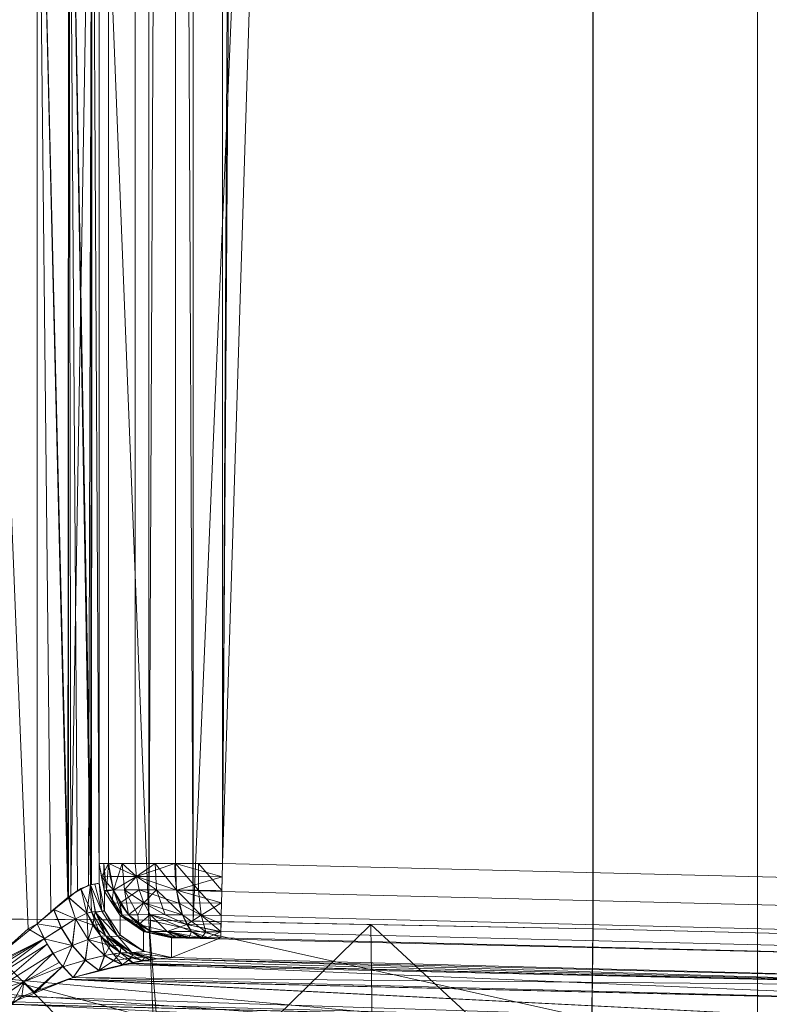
# Model space of a CAD drawing. Header units: millimetres. Extents: x -125 to 135, y -1868 to 49.
# Tile 17 of 53: x -123.12 to -120.09, y 8.28 to 12.26. Entities that reach past the tile are written whole.
import ezdxf

# ---------------------------------------------------------------- set-up
doc = ezdxf.new("R2010")
doc.units = ezdxf.units.MM
doc.layers.add('1', color=7, linetype='CONTINUOUS', true_color=0xffffff)

msp = doc.modelspace()

# ---------------------------------------------------------------- linework, layer by layer
at = {"layer": '1', "color": 252, "linetype": 'Continuous', "lineweight": 13}
for points in [[(-120.8, 47.1131, 456), (-120.8007, 8.5869, 456), (-118.5, 8.5301, 456), (-118.5, 47.1699, 456)], [(-118.5, 47.1699, 32), (-118.5, 8.53, 32), (-120.8, 8.5869, 32), (-120.8, 47.1131, 32)], [(-120.8, 47.1131, 456), (-122.4192, 47.0821, 455.6722), (-122.4192, 8.6179, 455.6722), (-120.8, 8.5869, 456)], [(-120.8, 47.1131, 32), (-120.8015, 8.5869, 32), (-122.4192, 8.6179, 32.3278)], [(-122.4192, 8.6179, 32.3278), (-122.4192, 47.0821, 32.3278), (-120.8, 47.1131, 32)], [(-122.598, 47.0787, 455.636), (-124.1223, 8.633, 454.6223), (-122.598, 8.6213, 455.636)], [(-122.598, 47.0787, 455.636), (-124.1223, 47.067, 454.6223), (-124.1223, 8.633, 454.6223)], [(-122.598, 8.6213, 32.364), (-124.1223, 47.067, 33.3777), (-122.598, 47.0787, 32.364)], [(-122.598, 8.6213, 32.364), (-124.1223, 8.633, 33.3777), (-124.1223, 47.067, 33.3777)], [(-122.598, 8.6213, 455.636), (-122.4192, 47.0821, 455.6722), (-122.598, 47.0787, 455.636)], [(-122.598, 8.6213, 455.636), (-122.4192, 8.6179, 455.6722), (-122.4192, 47.0821, 455.6722)], [(-122.598, 47.0787, 32.364), (-122.4192, 47.0821, 32.3278), (-122.4192, 8.6179, 32.3278)], [(-122.598, 47.0787, 32.364), (-122.4192, 8.6179, 32.3278), (-122.598, 8.6213, 32.364)], [(-122.8, 46.8499, 452.8), (-122.8, 8.8501, 452.8), (-122.8, 37.7461, 452.6446), (-122.8, 42.5539, 452.6446)], [(-122.7619, 46.8499, 452.9913), (-122.7619, 8.8501, 452.9913), (-122.8, 8.8501, 452.8), (-122.8, 46.8499, 452.8)], [(-122.8, 8.8501, 35.2), (-122.8, 46.8499, 35.2), (-122.8, 31.7549, 35.3555), (-122.8, 13.847, 35.3555)], [(-122.8, 46.8499, 35.2), (-122.8, 8.8501, 35.2), (-122.7619, 8.8501, 35.0087), (-122.7619, 46.8499, 35.0087)], [(-122.6536, 46.8499, 453.1536), (-122.6536, 8.8501, 453.1536), (-122.7619, 8.8501, 452.9913), (-122.7619, 46.8499, 452.9913)], [(-122.7619, 46.8499, 35.0087), (-122.7619, 8.8501, 35.0087), (-122.6536, 8.8501, 34.8464), (-122.6536, 46.8499, 34.8464)], [(-122.4913, 46.8499, 453.2619), (-122.4913, 8.8501, 453.2619), (-122.6536, 8.8501, 453.1536), (-122.6536, 46.8499, 453.1536)], [(-122.6536, 46.8499, 34.8464), (-122.6536, 8.8501, 34.8464), (-122.4913, 8.8501, 34.7381), (-122.4913, 46.8499, 34.7381)], [(-122.3, 46.8499, 453.3), (-122.3, 8.8501, 453.3), (-122.4913, 8.8501, 453.2619), (-122.4913, 46.8499, 453.2619)], [(-122.4913, 46.8499, 34.7381), (-122.4913, 8.8501, 34.7381), (-122.3, 8.8501, 34.7), (-122.3, 46.8499, 34.7)], [(-122.3, 8.8501, 453.3), (-122.3, 46.8499, 453.3), (-122.1446, 31.7549, 453.3), (-122.1446, 13.847, 453.3)], [(-122.3, 46.8499, 34.7), (-122.3, 8.8501, 34.7), (-122.1446, 37.7461, 34.7), (-122.1446, 42.5539, 34.7)], [(-122.8, 31.7549, 452.6446), (-122.8, 37.7461, 452.6446), (-122.8, 8.8501, 452.8)], [(-122.1446, 31.7549, 34.7), (-122.1446, 37.7461, 34.7), (-122.3, 8.8501, 34.7)], [(-122.8, 8.8501, 452.8), (-122.8, 13.847, 452.6446), (-122.8, 31.7549, 452.6446)], [(-122.3, 8.8501, 34.7), (-122.1446, 13.847, 34.7), (-122.1446, 31.7549, 34.7)], [(-123.3017, 13.8858, 449), (-123.05, 13.8871, 449.1453), (-123.05, 8.6071, 449.1453), (-123.2906, 8.411, 449.0064)], [(-123.0871, 8.5865, 38.8761), (-123.05, 8.6071, 38.8547), (-123.05, 13.8871, 38.8547), (-123.3017, 13.8858, 39)], [(-123.3017, 13.8858, 39), (-123.3017, 8.3953, 39), (-123.0871, 8.5865, 38.8761)], [(-123.05, 13.8871, 449.1453), (-122.9226, 13.8874, 449.2503), (-122.927, 8.709, 449.2543)], [(-122.9241, 8.7135, 38.748), (-122.9226, 13.8874, 38.7497), (-123.05, 13.8871, 38.8547)], [(-122.927, 8.709, 449.2543), (-122.9955, 8.6536, 449.1818), (-123.05, 13.8871, 449.1453)], [(-122.9955, 8.6536, 449.1818), (-123.05, 8.6071, 449.1453), (-123.05, 13.8871, 449.1453)], [(-123.05, 13.8871, 38.8547), (-123.05, 8.6071, 38.8547), (-122.9241, 8.7135, 38.748)], [(-122.8866, 8.7417, 449.2971), (-122.927, 8.709, 449.2543), (-122.9226, 13.8874, 449.2503)], [(-122.9226, 13.8874, 38.7497), (-122.9241, 8.7135, 38.748), (-122.9139, 8.7221, 38.7394)], [(-122.9226, 13.8874, 449.2503), (-122.8272, 13.8865, 449.4155), (-122.8308, 8.7653, 449.4162)], [(-122.8308, 8.7653, 449.4162), (-122.8348, 8.7646, 449.3951), (-122.9226, 13.8874, 449.2503)], [(-122.8348, 8.7646, 449.3951), (-122.8866, 8.7417, 449.2971), (-122.9226, 13.8874, 449.2503)], [(-122.9139, 8.7221, 38.7394), (-122.8272, 13.8865, 38.5845), (-122.9226, 13.8874, 38.7497)], [(-122.8272, 13.8865, 38.5845), (-122.9139, 8.7221, 38.7394), (-122.8433, 8.7633, 38.6253)], [(-122.8272, 13.8865, 38.5845), (-122.8433, 8.7633, 38.6253), (-122.8348, 8.7646, 38.6049)], [(-122.8348, 8.7646, 38.6049), (-122.8308, 8.7653, 38.5838), (-122.8272, 13.8865, 38.5845)], [(-122.8, 8.7705, 449.5783), (-122.8308, 8.7653, 449.4162), (-122.8272, 13.8865, 449.4155)], [(-122.8272, 13.8865, 38.5845), (-122.8308, 8.7653, 38.5838), (-122.8, 8.7705, 38.4217)], [(-122.8272, 13.8865, 449.4155), (-122.8, 13.8848, 449.5783), (-122.8, 8.7705, 449.5783)], [(-122.8, 8.7705, 38.4217), (-122.8, 13.8848, 38.4217), (-122.8272, 13.8865, 38.5845)], [(-122.8, 8.7705, 449.5783), (-122.8, 13.8848, 449.5783), (-122.8, 13.8762, 450.2794)], [(-122.8, 13.8762, 37.7205), (-122.8, 13.8848, 38.4217), (-122.8, 8.7705, 38.4217)], [(-122.8, 13.8762, 450.2794), (-122.8, 13.847, 452.6446), (-122.8, 8.8501, 452.8), (-122.8, 8.7705, 449.5783)], [(-122.8, 8.7705, 38.4217), (-122.8, 8.8501, 35.2), (-122.8, 13.847, 35.3555), (-122.8, 13.8762, 37.7205)], [(-119.0783, 8.7705, 453.3), (-122.3, 8.8501, 453.3), (-122.1446, 13.847, 453.3), (-119.7795, 13.8762, 453.3)], [(-119.7795, 13.8762, 34.7), (-122.1446, 13.847, 34.7), (-122.3, 8.8501, 34.7), (-119.0783, 8.7705, 34.7)], [(-123.3017, 8.3953, 39), (-123.3017, 13.3767, 39), (-120.1349, 13.3767, 39), (-120.1349, 8.1049, 39)], [(-120.1349, 8.1049, 449), (-120.1349, 13.3767, 449), (-123.3017, 13.3767, 449), (-123.3017, 8.3953, 449)], [(-120.1349, 8.1049, 39), (-120.1349, 13.3767, 39), (-119.1886, 13.3767, 39), (-119.1886, 8.0815, 39)], [(-119.1886, 8.0815, 449), (-119.1886, 13.3767, 449), (-120.1349, 13.3767, 449), (-120.1349, 8.1049, 449)], [(-122.8, 8.7705, 449.5783), (-122.8, 8.8501, 452.8), (-122.7779, 8.737, 452.8028), (-122.7779, 8.6574, 449.5811)], [(-122.7897, 8.7973, 452.8013), (-122.8, 8.8501, 452.8), (-122.7619, 8.8501, 452.9913)], [(-122.7805, 8.8501, 35.1021), (-122.8, 8.8501, 35.2), (-122.7787, 8.7413, 35.1973)], [(-122.8, 8.8501, 35.2), (-122.8, 8.7705, 38.4217), (-122.7779, 8.6574, 38.4189), (-122.7779, 8.737, 35.1972)], [(-122.7619, 8.8501, 452.9913), (-122.7554, 8.7979, 452.9917), (-122.7897, 8.7973, 452.8013)], [(-122.7619, 8.8501, 35.0087), (-122.7805, 8.8501, 35.1021), (-122.7693, 8.7423, 35.1024)], [(-122.7787, 8.7413, 35.1973), (-122.7693, 8.7423, 35.1024), (-122.7805, 8.8501, 35.1021)], [(-122.7693, 8.7423, 35.1024), (-122.7409, 8.7431, 35.0136), (-122.7619, 8.8501, 35.0087)], [(-122.7619, 8.8501, 452.9913), (-122.7606, 8.8501, 452.9933), (-122.7554, 8.7979, 452.9917)], [(-122.707, 8.8501, 34.9265), (-122.7619, 8.8501, 35.0087), (-122.7409, 8.7431, 35.0136)], [(-122.7606, 8.8501, 452.9933), (-122.6536, 8.8501, 453.1536), (-122.6487, 8.7985, 453.1487)], [(-122.6487, 8.7985, 453.1487), (-122.7554, 8.7979, 452.9917), (-122.7606, 8.8501, 452.9933)], [(-122.7409, 8.7431, 35.0136), (-122.6964, 8.7436, 34.9329), (-122.707, 8.8501, 34.9265)], [(-122.6487, 8.7985, 34.8513), (-122.707, 8.8501, 34.9265), (-122.6964, 8.7436, 34.9329)], [(-122.6487, 8.7985, 34.8513), (-122.6536, 8.8501, 34.8464), (-122.707, 8.8501, 34.9265)], [(-122.6487, 8.7985, 453.1487), (-122.6536, 8.8501, 453.1536), (-122.5735, 8.8501, 453.207)], [(-122.4933, 8.8501, 34.7394), (-122.6536, 8.8501, 34.8464), (-122.6487, 8.7985, 34.8513)], [(-122.6487, 8.7985, 453.1487), (-122.5735, 8.8501, 453.207), (-122.5671, 8.7436, 453.1964)], [(-122.6487, 8.7985, 34.8513), (-122.4917, 8.7979, 34.7446), (-122.4933, 8.8501, 34.7394)], [(-122.5735, 8.8501, 453.207), (-122.4913, 8.8501, 453.2619), (-122.4864, 8.7431, 453.2409)], [(-122.4864, 8.7431, 453.2409), (-122.5671, 8.7436, 453.1964), (-122.5735, 8.8501, 453.207)], [(-122.4913, 8.8501, 34.7381), (-122.4933, 8.8501, 34.7394), (-122.4917, 8.7979, 34.7446)], [(-122.4913, 8.8501, 34.7381), (-122.4917, 8.7979, 34.7446), (-122.3013, 8.7973, 34.7103)], [(-122.4913, 8.8501, 453.2619), (-122.3979, 8.8501, 453.2805), (-122.3976, 8.7423, 453.2693)], [(-122.3976, 8.7423, 453.2693), (-122.4864, 8.7431, 453.2409), (-122.4913, 8.8501, 453.2619)], [(-122.3013, 8.7973, 34.7103), (-122.3, 8.8501, 34.7), (-122.4913, 8.8501, 34.7381)], [(-122.3979, 8.8501, 453.2805), (-122.3, 8.8501, 453.3), (-122.3027, 8.7413, 453.2787)], [(-122.3027, 8.7413, 453.2787), (-122.3976, 8.7423, 453.2693), (-122.3979, 8.8501, 453.2805)], [(-122.3, 8.8501, 453.3), (-119.0783, 8.7705, 453.3), (-119.0811, 8.6574, 453.2779), (-122.3028, 8.737, 453.2779)], [(-119.0783, 8.7705, 34.7), (-122.3, 8.8501, 34.7), (-122.3028, 8.737, 34.7221), (-119.0811, 8.6574, 34.7221)], [(-122.8741, 8.7497, 449.3163), (-122.8348, 8.7646, 449.3951), (-122.831, 8.6556, 449.3555)], [(-122.8348, 8.7646, 38.6049), (-122.8739, 8.7499, 38.6833), (-122.8494, 8.65, 38.6772)], [(-122.8494, 8.65, 38.6772), (-122.8153, 8.6562, 38.6109), (-122.8348, 8.7646, 38.6049)], [(-122.8348, 8.7646, 449.3951), (-122.8174, 8.7676, 449.4867), (-122.7881, 8.6579, 449.4834)], [(-122.7881, 8.6579, 38.5166), (-122.8174, 8.7676, 38.5133), (-122.8348, 8.7646, 38.6049)], [(-122.8348, 8.7646, 449.3951), (-122.8153, 8.6562, 449.3891), (-122.831, 8.6556, 449.3555)], [(-122.7881, 8.6579, 449.4834), (-122.8145, 8.6557, 449.3887), (-122.8348, 8.7646, 449.3951)], [(-122.8348, 8.7646, 38.6049), (-122.8145, 8.6557, 38.6112), (-122.7881, 8.6579, 38.5166)], [(-122.7881, 8.6579, 449.4834), (-122.8174, 8.7676, 449.4867), (-122.8, 8.7705, 449.5783)], [(-122.8, 8.7705, 38.4217), (-122.8174, 8.7676, 38.5133), (-122.7881, 8.6579, 38.5166)], [(-122.8, 8.7705, 449.5783), (-122.7786, 8.6611, 449.581), (-122.7881, 8.6579, 449.4834)], [(-122.7881, 8.6579, 38.5166), (-122.7786, 8.6611, 38.419), (-122.8, 8.7705, 38.4217)], [(-122.7897, 8.7973, 452.8013), (-122.7554, 8.7979, 452.9917), (-122.7409, 8.7431, 452.9864)], [(-122.7409, 8.7431, 452.9864), (-122.7779, 8.737, 452.8028), (-122.7897, 8.7973, 452.8013)], [(-122.7409, 8.7431, 452.9864), (-122.7554, 8.7979, 452.9917), (-122.6487, 8.7985, 453.1487)], [(-122.6487, 8.7985, 453.1487), (-122.6378, 8.7438, 453.1378), (-122.7409, 8.7431, 452.9864)], [(-122.6964, 8.7436, 34.9329), (-122.6378, 8.7438, 34.8622), (-122.6487, 8.7985, 34.8513)], [(-122.5671, 8.7436, 453.1964), (-122.6378, 8.7438, 453.1378), (-122.6487, 8.7985, 453.1487)], [(-122.6487, 8.7985, 34.8513), (-122.6378, 8.7438, 34.8622), (-122.4864, 8.7431, 34.7591)], [(-122.4864, 8.7431, 34.7591), (-122.4917, 8.7979, 34.7446), (-122.6487, 8.7985, 34.8513)], [(-122.3013, 8.7973, 34.7103), (-122.4917, 8.7979, 34.7446), (-122.4864, 8.7431, 34.7591)], [(-122.4864, 8.7431, 34.7591), (-122.3028, 8.737, 34.7221), (-122.3013, 8.7973, 34.7103)], [(-122.9246, 8.7138, 449.248), (-122.8741, 8.7497, 449.3163), (-122.8497, 8.6499, 449.3224)], [(-122.8494, 8.65, 38.6772), (-122.8739, 8.7499, 38.6833), (-122.9242, 8.7141, 38.7514)], [(-122.831, 8.6556, 449.3555), (-122.8497, 8.6499, 449.3224), (-122.8741, 8.7497, 449.3163)], [(-122.7693, 8.7423, 35.1024), (-122.7787, 8.7413, 35.1973), (-122.7779, 8.737, 35.1972)], [(-122.7479, 8.6912, 452.8039), (-122.7779, 8.737, 452.8028), (-122.7409, 8.7431, 452.9864)], [(-122.7693, 8.7423, 35.1024), (-122.7779, 8.737, 35.1972), (-122.7147, 8.6406, 35.1948)], [(-122.7779, 8.6574, 449.5811), (-122.7779, 8.737, 452.8028), (-122.7147, 8.6406, 452.8052), (-122.7147, 8.5611, 449.5835)], [(-122.7779, 8.737, 35.1972), (-122.7779, 8.6574, 38.4189), (-122.7147, 8.5611, 38.4165), (-122.7147, 8.6406, 35.1948)], [(-122.7409, 8.7431, 35.0136), (-122.7693, 8.7423, 35.1024), (-122.7058, 8.6419, 35.1134)], [(-122.7147, 8.6406, 35.1948), (-122.7058, 8.6419, 35.1134), (-122.7693, 8.7423, 35.1024)], [(-122.7409, 8.7431, 452.9864), (-122.716, 8.6903, 452.9767), (-122.7479, 8.6912, 452.8039)], [(-122.716, 8.6903, 452.9767), (-122.7409, 8.7431, 452.9864), (-122.6378, 8.7438, 453.1378)], [(-122.6964, 8.7436, 34.9329), (-122.7409, 8.7431, 35.0136), (-122.6813, 8.6429, 35.0372)], [(-122.7058, 8.6419, 35.1134), (-122.6813, 8.6429, 35.0372), (-122.7409, 8.7431, 35.0136)], [(-122.6378, 8.7438, 453.1378), (-122.619, 8.691, 453.119), (-122.716, 8.6903, 452.9767)], [(-122.619, 8.691, 34.881), (-122.6378, 8.7438, 34.8622), (-122.6964, 8.7436, 34.9329)], [(-122.619, 8.691, 34.881), (-122.6964, 8.7436, 34.9329), (-122.6431, 8.6435, 34.9679)], [(-122.6813, 8.6429, 35.0372), (-122.6431, 8.6435, 34.9679), (-122.6964, 8.7436, 34.9329)], [(-122.619, 8.691, 453.119), (-122.6378, 8.7438, 453.1378), (-122.5671, 8.7436, 453.1964)], [(-122.6378, 8.7438, 34.8622), (-122.619, 8.691, 34.881), (-122.4767, 8.6903, 34.784)], [(-122.4767, 8.6903, 34.784), (-122.4864, 8.7431, 34.7591), (-122.6378, 8.7438, 34.8622)], [(-122.619, 8.691, 453.119), (-122.5671, 8.7436, 453.1964), (-122.5321, 8.6435, 453.1431)], [(-122.5671, 8.7436, 453.1964), (-122.4864, 8.7431, 453.2409), (-122.4628, 8.6429, 453.1813)], [(-122.4628, 8.6429, 453.1813), (-122.5321, 8.6435, 453.1431), (-122.5671, 8.7436, 453.1964)], [(-122.4864, 8.7431, 453.2409), (-122.3976, 8.7423, 453.2693), (-122.3866, 8.6419, 453.2058)], [(-122.3866, 8.6419, 453.2058), (-122.4628, 8.6429, 453.1813), (-122.4864, 8.7431, 453.2409)], [(-122.4864, 8.7431, 34.7591), (-122.4767, 8.6903, 34.784), (-122.3039, 8.6912, 34.7521)], [(-122.3039, 8.6912, 34.7521), (-122.3028, 8.737, 34.7221), (-122.4864, 8.7431, 34.7591)], [(-122.3976, 8.7423, 453.2693), (-122.3028, 8.737, 453.2779), (-122.3052, 8.6406, 453.2147)], [(-122.3976, 8.7423, 453.2693), (-122.3027, 8.7413, 453.2787), (-122.3028, 8.737, 453.2779)], [(-122.3052, 8.6406, 453.2147), (-122.3866, 8.6419, 453.2058), (-122.3976, 8.7423, 453.2693)], [(-122.3028, 8.737, 453.2779), (-119.0811, 8.6574, 453.2779), (-119.0835, 8.5611, 453.2147), (-122.3052, 8.6406, 453.2147)], [(-119.0811, 8.6574, 34.7221), (-122.3028, 8.737, 34.7221), (-122.3052, 8.6406, 34.7853), (-119.0835, 8.5611, 34.7853)], [(-122.984, 8.6639, 449.1909), (-122.9246, 8.7138, 449.248), (-122.8956, 8.6262, 449.2594)], [(-122.8951, 8.6264, 38.7402), (-122.9242, 8.7141, 38.7514), (-122.9836, 8.6642, 38.8088)], [(-122.8497, 8.6499, 449.3224), (-122.8956, 8.6262, 449.2594), (-122.9246, 8.7138, 449.248)], [(-122.9242, 8.7141, 38.7514), (-122.8951, 8.6264, 38.7402), (-122.8494, 8.65, 38.6772)], [(-122.7479, 8.6912, 452.8039), (-122.716, 8.6903, 452.9767), (-122.7058, 8.6419, 452.8866)], [(-122.7058, 8.6419, 452.8866), (-122.7147, 8.6406, 452.8052), (-122.7479, 8.6912, 452.8039)], [(-122.6813, 8.6429, 452.9628), (-122.716, 8.6903, 452.9767), (-122.619, 8.691, 453.119)], [(-122.716, 8.6903, 452.9767), (-122.6813, 8.6429, 452.9628), (-122.7058, 8.6419, 452.8866)], [(-122.619, 8.691, 453.119), (-122.5927, 8.6437, 453.0927), (-122.6813, 8.6429, 452.9628)], [(-122.6431, 8.6435, 34.9679), (-122.5927, 8.6437, 34.9073), (-122.619, 8.691, 34.881)], [(-122.5321, 8.6435, 453.1431), (-122.5927, 8.6437, 453.0927), (-122.619, 8.691, 453.119)], [(-122.619, 8.691, 34.881), (-122.5927, 8.6437, 34.9073), (-122.4628, 8.6429, 34.8187)], [(-122.4628, 8.6429, 34.8187), (-122.4767, 8.6903, 34.784), (-122.619, 8.691, 34.881)], [(-122.3039, 8.6912, 34.7521), (-122.4767, 8.6903, 34.784), (-122.3866, 8.6419, 34.7942)], [(-122.4767, 8.6903, 34.784), (-122.4628, 8.6429, 34.8187), (-122.3866, 8.6419, 34.7942)], [(-122.3866, 8.6419, 34.7942), (-122.3052, 8.6406, 34.7853), (-122.3039, 8.6912, 34.7521)], [(-122.9524, 8.5903, 38.7974), (-122.9836, 8.6642, 38.8088), (-123.05, 8.6071, 38.8547)], [(-123.05, 8.6071, 449.1453), (-122.984, 8.6639, 449.1909), (-122.9528, 8.59, 449.2023)], [(-122.8956, 8.6262, 449.2594), (-122.9528, 8.59, 449.2023), (-122.984, 8.6639, 449.1909)], [(-122.9836, 8.6642, 38.8088), (-122.9524, 8.5903, 38.7974), (-122.8951, 8.6264, 38.7402)], [(-122.8444, 8.5435, 449.25), (-122.8956, 8.6262, 449.2594), (-122.8497, 8.6499, 449.3224)], [(-122.825, 8.6012, 38.6816), (-122.8494, 8.65, 38.6772), (-122.8951, 8.6264, 38.7402)], [(-122.7932, 8.5567, 449.3083), (-122.8497, 8.6499, 449.3224), (-122.831, 8.6556, 449.3555)], [(-122.8497, 8.6499, 449.3224), (-122.7932, 8.5567, 449.3083), (-122.8444, 8.5435, 449.25)], [(-122.8153, 8.6562, 38.6109), (-122.8494, 8.65, 38.6772), (-122.825, 8.6012, 38.6816)], [(-122.7725, 8.5583, 449.3378), (-122.831, 8.6556, 449.3555), (-122.8153, 8.6562, 449.3891)], [(-122.831, 8.6556, 449.3555), (-122.7725, 8.5583, 449.3378), (-122.7932, 8.5567, 449.3083)], [(-122.825, 8.6012, 38.6816), (-122.7902, 8.6034, 38.62), (-122.8153, 8.6562, 38.6109)], [(-122.8153, 8.6562, 449.3891), (-122.7551, 8.556, 449.3669), (-122.7725, 8.5583, 449.3378)], [(-122.8138, 8.6521, 449.3885), (-122.8145, 8.6557, 449.3887), (-122.7881, 8.6579, 449.4834)], [(-122.7881, 8.6579, 38.5166), (-122.8145, 8.6557, 38.6112), (-122.8138, 8.6521, 38.6115)], [(-122.8138, 8.6521, 449.3885), (-122.7881, 8.6579, 449.4834), (-122.7237, 8.5571, 449.4731)], [(-122.7237, 8.5571, 38.5269), (-122.7881, 8.6579, 38.5166), (-122.8138, 8.6521, 38.6115)], [(-122.7237, 8.5571, 449.4731), (-122.7551, 8.556, 449.3669), (-122.8138, 8.6521, 449.3885)], [(-122.8138, 8.6521, 38.6115), (-122.7551, 8.556, 38.6331), (-122.7237, 8.5571, 38.5269)], [(-122.7881, 8.6579, 449.4834), (-122.7786, 8.6611, 449.581), (-122.7779, 8.6574, 449.5811)], [(-122.7779, 8.6574, 38.4189), (-122.7786, 8.6611, 38.419), (-122.7881, 8.6579, 38.5166)], [(-122.7237, 8.5571, 449.4731), (-122.7881, 8.6579, 449.4834), (-122.7779, 8.6574, 449.5811)], [(-122.7779, 8.6574, 38.4189), (-122.7881, 8.6579, 38.5166), (-122.7237, 8.5571, 38.5269)], [(-122.7779, 8.6574, 449.5811), (-122.7147, 8.5611, 449.5835), (-122.7237, 8.5571, 449.4731)], [(-122.7237, 8.5571, 38.5269), (-122.7147, 8.5611, 38.4165), (-122.7779, 8.6574, 38.4189)], [(-122.6199, 8.5751, 452.8068), (-122.7147, 8.6406, 452.8052), (-122.7058, 8.6419, 452.8866)], [(-122.7058, 8.6419, 35.1134), (-122.7147, 8.6406, 35.1948), (-122.665, 8.6063, 35.194)], [(-122.7147, 8.5611, 449.5835), (-122.7147, 8.6406, 452.8052), (-122.6199, 8.5751, 452.8068), (-122.6199, 8.4956, 449.5851)], [(-122.7147, 8.6406, 35.1948), (-122.7147, 8.5611, 38.4165), (-122.6199, 8.4956, 38.4149), (-122.6199, 8.5751, 35.1932)], [(-122.6091, 8.5746, 452.8683), (-122.7058, 8.6419, 452.8866), (-122.6813, 8.6429, 452.9628)], [(-122.6387, 8.604, 35.0546), (-122.6813, 8.6429, 35.0372), (-122.7058, 8.6419, 35.1134)], [(-122.7058, 8.6419, 452.8866), (-122.6091, 8.5746, 452.8683), (-122.6199, 8.5751, 452.8068)], [(-122.665, 8.6063, 35.194), (-122.6387, 8.604, 35.0546), (-122.7058, 8.6419, 35.1134)], [(-122.5907, 8.5755, 452.9258), (-122.6813, 8.6429, 452.9628), (-122.5927, 8.6437, 453.0927)], [(-122.6431, 8.6435, 34.9679), (-122.6813, 8.6429, 35.0372), (-122.6387, 8.604, 35.0546)], [(-122.6813, 8.6429, 452.9628), (-122.5907, 8.5755, 452.9258), (-122.6091, 8.5746, 452.8683)], [(-122.6387, 8.604, 35.0546), (-122.5927, 8.6437, 34.9073), (-122.6431, 8.6435, 34.9679)], [(-122.5239, 8.5762, 34.9761), (-122.5927, 8.6437, 34.9073), (-122.6387, 8.604, 35.0546)], [(-122.5239, 8.5762, 453.0239), (-122.5927, 8.6437, 453.0927), (-122.4454, 8.604, 453.1386)], [(-122.4454, 8.604, 453.1386), (-122.5927, 8.6437, 453.0927), (-122.5321, 8.6435, 453.1431)], [(-122.5927, 8.6437, 453.0927), (-122.5239, 8.5762, 453.0239), (-122.5907, 8.5755, 452.9258)], [(-122.5927, 8.6437, 34.9073), (-122.5239, 8.5762, 34.9761), (-122.4258, 8.5755, 34.9093)], [(-122.4258, 8.5755, 34.9093), (-122.4628, 8.6429, 34.8187), (-122.5927, 8.6437, 34.9073)], [(-122.5321, 8.6435, 453.1431), (-122.4628, 8.6429, 453.1813), (-122.4454, 8.604, 453.1386)], [(-122.4454, 8.604, 453.1386), (-122.4628, 8.6429, 453.1813), (-122.3866, 8.6419, 453.2058)], [(-122.4628, 8.6429, 34.8187), (-122.4258, 8.5755, 34.9093), (-122.3683, 8.5746, 34.8909)], [(-122.3683, 8.5746, 34.8909), (-122.3866, 8.6419, 34.7942), (-122.4628, 8.6429, 34.8187)], [(-122.306, 8.6063, 453.165), (-122.4454, 8.604, 453.1386), (-122.3866, 8.6419, 453.2058)], [(-122.3866, 8.6419, 453.2058), (-122.3052, 8.6406, 453.2147), (-122.306, 8.6063, 453.165)], [(-122.3866, 8.6419, 34.7942), (-122.3683, 8.5746, 34.8909), (-122.3068, 8.5751, 34.8801)], [(-122.3068, 8.5751, 34.8801), (-122.3052, 8.6406, 34.7853), (-122.3866, 8.6419, 34.7942)], [(-122.3052, 8.6406, 453.2147), (-119.0835, 8.5611, 453.2147), (-119.0851, 8.4956, 453.1199), (-122.3068, 8.5751, 453.1199)], [(-119.0835, 8.5611, 34.7853), (-122.3052, 8.6406, 34.7853), (-122.3068, 8.5751, 34.8801), (-119.0851, 8.4956, 34.8801)], [(-124.1223, 8.633, 454.6223), (-124.0872, 8.2259, 454.5872), (-122.5816, 8.2225, 455.5894)], [(-122.5816, 8.2225, 455.5894), (-122.598, 8.6213, 455.636), (-124.1223, 8.633, 454.6223)], [(-123.3601, 8.6272, 32.8708), (-122.598, 8.6213, 32.364), (-122.5326, 7.7891, 32.5363)], [(-122.5326, 7.7891, 32.5363), (-123.3099, 7.7919, 32.9508), (-123.3601, 8.6272, 32.8708)], [(-123.2906, 8.411, 449.0064), (-123.05, 8.6071, 449.1453), (-123.0213, 8.5473, 449.1502)], [(-123.0213, 8.5473, 38.8498), (-123.05, 8.6071, 38.8547), (-123.0871, 8.5865, 38.8761)], [(-122.9528, 8.59, 449.2023), (-123.0219, 8.5458, 449.1527), (-123.05, 8.6071, 449.1453)], [(-123.05, 8.6071, 38.8547), (-123.0219, 8.5458, 38.8473), (-122.9524, 8.5903, 38.7974)], [(-122.9086, 8.5191, 449.1953), (-122.9528, 8.59, 449.2023), (-122.8956, 8.6262, 449.2594)], [(-122.8951, 8.6264, 38.7402), (-122.9524, 8.5903, 38.7974), (-122.9081, 8.5193, 38.8044)], [(-122.8956, 8.6262, 449.2594), (-122.8444, 8.5435, 449.25), (-122.9086, 8.5191, 449.1953)], [(-122.9081, 8.5193, 38.8044), (-122.8439, 8.5436, 38.7495), (-122.8951, 8.6264, 38.7402)], [(-122.825, 8.6012, 38.6816), (-122.8951, 8.6264, 38.7402), (-122.8439, 8.5436, 38.7495)], [(-122.8439, 8.5436, 38.7495), (-122.793, 8.5567, 38.6914), (-122.825, 8.6012, 38.6816)], [(-122.7724, 8.5583, 38.662), (-122.7902, 8.6034, 38.62), (-122.825, 8.6012, 38.6816)], [(-122.825, 8.6012, 38.6816), (-122.793, 8.5567, 38.6914), (-122.7724, 8.5583, 38.662)], [(-122.7724, 8.5583, 38.662), (-122.7551, 8.556, 38.6331), (-122.7902, 8.6034, 38.62)], [(-122.6387, 8.604, 35.0546), (-122.665, 8.6063, 35.194), (-122.6199, 8.5751, 35.1932)], [(-122.6387, 8.604, 35.0546), (-122.6199, 8.5751, 35.1932), (-122.6156, 8.5742, 35.1932)], [(-122.6156, 8.5742, 35.1932), (-122.5907, 8.5755, 35.0742), (-122.6387, 8.604, 35.0546)], [(-122.6387, 8.604, 35.0546), (-122.5907, 8.5755, 35.0742), (-122.5239, 8.5762, 34.9761)], [(-122.598, 8.6213, 455.636), (-122.5816, 8.2225, 455.5894), (-120.806, 8.2226, 455.9083)], [(-120.806, 8.2226, 455.9083), (-120.8015, 8.5869, 455.997), (-122.598, 8.6213, 455.636)], [(-122.5326, 7.7891, 32.5363), (-122.598, 8.6213, 32.364), (-121.7003, 8.6042, 32.1836)], [(-121.7003, 8.6042, 32.1836), (-121.6899, 7.7846, 32.2774), (-122.5326, 7.7891, 32.5363)], [(-122.4454, 8.604, 453.1386), (-122.4258, 8.5755, 453.0907), (-122.5239, 8.5762, 453.0239)], [(-122.4454, 8.604, 453.1386), (-122.306, 8.6063, 453.165), (-122.3068, 8.5751, 453.1199)], [(-122.4454, 8.604, 453.1386), (-122.3068, 8.5751, 453.1199), (-122.3068, 8.5742, 453.1156)], [(-122.3068, 8.5742, 453.1156), (-122.4258, 8.5755, 453.0907), (-122.4454, 8.604, 453.1386)], [(-121.7003, 8.6042, 32.1836), (-120.8015, 8.587, 32.003), (-120.8114, 7.7814, 32.1991)], [(-120.8114, 7.7814, 32.1991), (-121.6899, 7.7846, 32.2774), (-121.7003, 8.6042, 32.1836)], [(-123.0213, 8.5473, 38.8498), (-123.0871, 8.5865, 38.8761), (-123.3017, 8.3953, 39)], [(-122.9081, 8.5193, 38.8044), (-122.9524, 8.5903, 38.7974), (-123.0219, 8.5458, 38.8473)], [(-123.0219, 8.5458, 449.1527), (-122.9528, 8.59, 449.2023), (-122.9086, 8.5191, 449.1953)], [(-122.7147, 8.5611, 449.5835), (-122.7135, 8.5602, 449.5835), (-122.7237, 8.5571, 449.4731)], [(-122.7237, 8.5571, 38.5269), (-122.7135, 8.5602, 38.4165), (-122.7147, 8.5611, 38.4165)], [(-122.6199, 8.4956, 449.5851), (-122.6199, 8.5751, 452.8068), (-122.5074, 8.5502, 452.8074), (-122.5074, 8.4707, 449.5857)], [(-122.6091, 8.5746, 452.8683), (-122.6156, 8.5742, 452.8068), (-122.6199, 8.5751, 452.8068)], [(-122.6199, 8.5751, 35.1932), (-122.6199, 8.4956, 38.4149), (-122.5074, 8.4707, 38.4143), (-122.5074, 8.5502, 35.1926)], [(-122.5006, 8.5514, 35.1407), (-122.5907, 8.5755, 35.0742), (-122.6156, 8.5742, 35.1932)], [(-122.5074, 8.5502, 452.8074), (-122.6156, 8.5742, 452.8068), (-122.6091, 8.5746, 452.8683)], [(-122.6156, 8.5742, 35.1932), (-122.5074, 8.5502, 35.1926), (-122.5006, 8.5514, 35.1407)], [(-122.6091, 8.5746, 452.8683), (-122.5907, 8.5755, 452.9258), (-122.4903, 8.5517, 452.8844)], [(-122.4903, 8.5517, 452.8844), (-122.5074, 8.5502, 452.8074), (-122.6091, 8.5746, 452.8683)], [(-122.4887, 8.5519, 452.8919), (-122.5907, 8.5755, 452.9258), (-122.5239, 8.5762, 453.0239)], [(-122.4606, 8.5523, 35.064), (-122.5239, 8.5762, 34.9761), (-122.5907, 8.5755, 35.0742)], [(-122.4887, 8.5519, 452.8919), (-122.4903, 8.5517, 452.8844), (-122.5907, 8.5755, 452.9258)], [(-122.5907, 8.5755, 35.0742), (-122.5006, 8.5514, 35.1407), (-122.4606, 8.5523, 35.064)], [(-122.436, 8.5523, 452.9606), (-122.5239, 8.5762, 453.0239), (-122.4258, 8.5755, 453.0907)], [(-122.5239, 8.5762, 453.0239), (-122.4464, 8.5522, 452.947), (-122.4887, 8.5519, 452.8919)], [(-122.436, 8.5523, 452.9606), (-122.4464, 8.5522, 452.947), (-122.5239, 8.5762, 453.0239)], [(-122.5239, 8.5762, 34.9761), (-122.447, 8.5522, 35.0536), (-122.3919, 8.5519, 35.0113)], [(-122.3919, 8.5519, 35.0113), (-122.4258, 8.5755, 34.9093), (-122.5239, 8.5762, 34.9761)], [(-122.4606, 8.5523, 35.064), (-122.447, 8.5522, 35.0536), (-122.5239, 8.5762, 34.9761)], [(-122.4258, 8.5755, 453.0907), (-122.3593, 8.5514, 453.0005), (-122.436, 8.5523, 452.9606)], [(-122.3593, 8.5514, 453.0005), (-122.4258, 8.5755, 453.0907), (-122.3068, 8.5742, 453.1156)], [(-122.3683, 8.5746, 34.8909), (-122.4258, 8.5755, 34.9093), (-122.3844, 8.5517, 35.0097)], [(-122.3919, 8.5519, 35.0113), (-122.3844, 8.5517, 35.0097), (-122.4258, 8.5755, 34.9093)], [(-122.3844, 8.5517, 35.0097), (-122.3074, 8.5502, 34.9926), (-122.3683, 8.5746, 34.8909)], [(-122.3683, 8.5746, 34.8909), (-122.3068, 8.5742, 34.8844), (-122.3068, 8.5751, 34.8801)], [(-122.3074, 8.5502, 34.9926), (-122.3068, 8.5742, 34.8844), (-122.3683, 8.5746, 34.8909)], [(-122.3068, 8.5742, 453.1156), (-122.3074, 8.5502, 453.0074), (-122.3593, 8.5514, 453.0005)], [(-122.3068, 8.5751, 453.1199), (-119.0851, 8.4956, 453.1199), (-119.0857, 8.4707, 453.0074), (-122.3074, 8.5502, 453.0074)], [(-119.0851, 8.4956, 34.8801), (-122.3068, 8.5751, 34.8801), (-122.3074, 8.5502, 34.9926), (-119.0857, 8.4707, 34.9926)], [(-118.5, 8.53, 455.9954), (-120.8015, 8.587, 455.997), (-120.8111, 7.8116, 455.8265)], [(-120.8111, 7.8116, 32.1735), (-120.8007, 8.5869, 32.003), (-118.5, 8.5302, 32.0046)], [(-123.3017, 8.3953, 39), (-123.2986, 8.3778, 39), (-123.0213, 8.5473, 38.8498)], [(-123.2986, 8.3778, 39), (-123.2756, 8.3576, 38.9888), (-123.0213, 8.5473, 38.8498)], [(-123.0213, 8.5473, 449.1502), (-123.2756, 8.3576, 449.0112), (-123.2906, 8.411, 449.0064)], [(-123.2756, 8.3576, 449.0112), (-123.0213, 8.5473, 449.1502), (-123.0105, 8.5249, 449.152)], [(-123.0105, 8.5249, 38.848), (-123.0213, 8.5473, 38.8498), (-123.2756, 8.3576, 38.9888)], [(-123.2383, 8.3309, 449.0207), (-123.2756, 8.3576, 449.0112), (-123.0105, 8.5249, 449.152)], [(-123.0105, 8.5249, 38.848), (-123.2756, 8.3576, 38.9888), (-123.2383, 8.3309, 38.9793)], [(-123.0105, 8.5249, 449.152), (-122.9861, 8.4882, 449.1431), (-123.2383, 8.3309, 449.0207)], [(-123.2383, 8.3309, 38.9793), (-122.9861, 8.4882, 38.8569), (-123.0105, 8.5249, 38.848)], [(-122.9086, 8.5191, 449.1953), (-122.9867, 8.4861, 449.146), (-123.0219, 8.5458, 449.1527)], [(-123.0219, 8.5458, 38.8473), (-122.9867, 8.4861, 38.854), (-122.9081, 8.5193, 38.8044)], [(-122.8557, 8.4596, 449.1697), (-122.9086, 8.5191, 449.1953), (-122.8444, 8.5435, 449.25)], [(-122.8439, 8.5436, 38.7495), (-122.9081, 8.5193, 38.8044), (-122.8552, 8.4597, 38.8301)], [(-122.8444, 8.5435, 449.25), (-122.7776, 8.4791, 449.2199), (-122.8557, 8.4596, 449.1697)], [(-122.8552, 8.4597, 38.8301), (-122.777, 8.4792, 38.7797), (-122.8439, 8.5436, 38.7495)], [(-122.8444, 8.5435, 449.25), (-122.7932, 8.5567, 449.3083), (-122.7552, 8.5189, 449.2936)], [(-122.7552, 8.5189, 449.2936), (-122.7776, 8.4791, 449.2199), (-122.8444, 8.5435, 449.25)], [(-122.793, 8.5567, 38.6914), (-122.8439, 8.5436, 38.7495), (-122.777, 8.4792, 38.7797)], [(-122.7552, 8.5189, 449.2936), (-122.7932, 8.5567, 449.3083), (-122.7725, 8.5583, 449.3378)], [(-122.7724, 8.5583, 38.662), (-122.793, 8.5567, 38.6914), (-122.7127, 8.4895, 38.725)], [(-122.777, 8.4792, 38.7797), (-122.743, 8.4856, 38.7528), (-122.793, 8.5567, 38.6914)], [(-122.743, 8.4856, 38.7528), (-122.7127, 8.4895, 38.725), (-122.793, 8.5567, 38.6914)], [(-122.7119, 8.517, 449.3504), (-122.7552, 8.5189, 449.2936), (-122.7725, 8.5583, 449.3378)], [(-122.7725, 8.5583, 449.3378), (-122.7551, 8.556, 449.3669), (-122.7119, 8.517, 449.3504)], [(-122.7551, 8.556, 38.6331), (-122.7724, 8.5583, 38.662), (-122.6861, 8.4906, 38.6967)], [(-122.7127, 8.4895, 38.725), (-122.6861, 8.4906, 38.6967), (-122.7724, 8.5583, 38.662)], [(-122.7237, 8.5571, 449.4731), (-122.754, 8.5551, 449.3664), (-122.7551, 8.556, 449.3669)], [(-122.7551, 8.556, 38.6331), (-122.754, 8.5551, 38.6336), (-122.7237, 8.5571, 38.5269)], [(-122.6861, 8.4906, 38.6967), (-122.6634, 8.4886, 38.6682), (-122.7551, 8.556, 38.6331)], [(-122.6672, 8.4903, 449.3333), (-122.754, 8.5551, 449.3664), (-122.7237, 8.5571, 449.4731)], [(-122.7237, 8.5571, 38.5269), (-122.754, 8.5551, 38.6336), (-122.6672, 8.4903, 38.6668)], [(-122.7237, 8.5571, 449.4731), (-122.7135, 8.5602, 449.5835), (-122.6199, 8.4956, 449.5851)], [(-122.6199, 8.4956, 38.4149), (-122.7135, 8.5602, 38.4165), (-122.7237, 8.5571, 38.5269)], [(-122.7237, 8.5571, 449.4731), (-122.6135, 8.4942, 449.5851), (-122.6672, 8.4903, 449.3333)], [(-122.6199, 8.4956, 449.5851), (-122.6135, 8.4942, 449.5851), (-122.7237, 8.5571, 449.4731)], [(-122.6672, 8.4903, 38.6668), (-122.6135, 8.4942, 38.4149), (-122.7237, 8.5571, 38.5269)], [(-122.7237, 8.5571, 38.5269), (-122.6135, 8.4942, 38.4149), (-122.6199, 8.4956, 38.4149)], [(-122.5074, 8.5502, 452.8074), (-122.4887, 8.5519, 452.8919), (-122.436, 8.5523, 452.9606), (-122.3593, 8.5514, 453.0005)], [(-122.3593, 8.5514, 453.0005), (-122.3074, 8.5502, 453.0074), (-122.5074, 8.5502, 452.8074)], [(-122.5006, 8.5514, 35.1407), (-122.5074, 8.5502, 35.1926), (-122.3074, 8.5502, 34.9926)], [(-122.3074, 8.5502, 453.0074), (-122.5074, 8.4707, 449.5857), (-122.5074, 8.5502, 452.8074)], [(-122.3074, 8.5502, 453.0074), (-119.0857, 8.4707, 453.0074), (-118.7926, 8.3717, 449.2926), (-122.5074, 8.4707, 449.5857)], [(-122.5074, 8.5502, 35.1926), (-119.0857, 8.4707, 34.9926), (-122.3074, 8.5502, 34.9926)], [(-122.5074, 8.5502, 35.1926), (-122.5074, 8.4707, 38.4143), (-118.7926, 8.3717, 38.7074), (-119.0857, 8.4707, 34.9926)], [(-122.3074, 8.5502, 34.9926), (-122.3919, 8.5519, 35.0113), (-122.4606, 8.5523, 35.064), (-122.5006, 8.5514, 35.1407)], [(-118.5, 8.5302, 32.0046), (-118.5, 7.7831, 32.1735), (-120.8111, 7.8116, 32.1735)], [(-120.8111, 7.8116, 455.8265), (-118.5, 7.7831, 455.8265), (-118.5, 8.53, 455.9954)], [(-123.2383, 8.3309, 449.0207), (-122.9861, 8.4882, 449.1431), (-123.1045, 8.3726, 449.0619)], [(-123.1045, 8.3726, 38.938), (-122.9861, 8.4882, 38.8569), (-123.2383, 8.3309, 38.9793)], [(-123.1045, 8.3726, 449.0619), (-122.9861, 8.4882, 449.1431), (-122.9608, 8.4503, 449.1339)], [(-122.9608, 8.4503, 38.8661), (-122.9861, 8.4882, 38.8569), (-123.1045, 8.3726, 38.938)], [(-122.9081, 8.5193, 38.8044), (-122.9867, 8.4861, 38.854), (-122.9467, 8.433, 38.8747)], [(-122.9467, 8.433, 449.1253), (-122.9867, 8.4861, 449.146), (-122.9086, 8.5191, 449.1953)], [(-122.9467, 8.433, 38.8747), (-122.8552, 8.4597, 38.8301), (-122.9081, 8.5193, 38.8044)], [(-122.9086, 8.5191, 449.1953), (-122.8557, 8.4596, 449.1697), (-122.9467, 8.433, 449.1253)], [(-122.7552, 8.5189, 449.2936), (-122.713, 8.4895, 449.2747), (-122.7776, 8.4791, 449.2199)], [(-122.7417, 8.4566, 449.1987), (-122.7776, 8.4791, 449.2199), (-122.713, 8.4895, 449.2747)], [(-122.743, 8.4856, 38.7528), (-122.777, 8.4792, 38.7797), (-122.7054, 8.4413, 38.8247)], [(-122.713, 8.4895, 449.2747), (-122.7552, 8.5189, 449.2936), (-122.7119, 8.517, 449.3504)], [(-122.7127, 8.4895, 38.725), (-122.743, 8.4856, 38.7528), (-122.6634, 8.4508, 38.7985)], [(-122.7054, 8.4413, 38.8247), (-122.6634, 8.4508, 38.7985), (-122.743, 8.4856, 38.7528)], [(-122.713, 8.4895, 449.2747), (-122.6692, 8.4693, 449.2529), (-122.7417, 8.4566, 449.1987)], [(-122.7119, 8.517, 449.3504), (-122.6634, 8.4886, 449.3318), (-122.713, 8.4895, 449.2747)], [(-122.6692, 8.4693, 449.2529), (-122.713, 8.4895, 449.2747), (-122.6634, 8.4886, 449.3318)], [(-122.6861, 8.4906, 38.6967), (-122.7127, 8.4895, 38.725), (-122.6254, 8.4582, 38.7701)], [(-122.6634, 8.4508, 38.7985), (-122.6254, 8.4582, 38.7701), (-122.7127, 8.4895, 38.725)], [(-122.6254, 8.4582, 38.7701), (-122.5918, 8.463, 38.7398), (-122.6861, 8.4906, 38.6967)], [(-122.6634, 8.4886, 38.6682), (-122.6861, 8.4906, 38.6967), (-122.5918, 8.463, 38.7398)], [(-122.6634, 8.4886, 449.3318), (-122.6128, 8.4714, 449.3121), (-122.6692, 8.4693, 449.2529)], [(-122.6135, 8.4942, 449.5851), (-122.6614, 8.4889, 449.331), (-122.6672, 8.4903, 449.3333)], [(-122.6672, 8.4903, 38.6668), (-122.6614, 8.4889, 38.669), (-122.6135, 8.4942, 38.4149)], [(-122.5918, 8.463, 38.7398), (-122.563, 8.4648, 38.7074), (-122.6634, 8.4886, 38.6682)], [(-122.6614, 8.4889, 449.331), (-122.6135, 8.4942, 449.5851), (-122.5074, 8.4707, 449.5857)], [(-122.5074, 8.4707, 38.4143), (-122.6135, 8.4942, 38.4149), (-122.6614, 8.4889, 38.669)], [(-122.5074, 8.4707, 449.5857), (-122.563, 8.4648, 449.2926), (-122.6614, 8.4889, 449.331)], [(-122.6614, 8.4889, 38.669), (-122.563, 8.4648, 38.7074), (-122.5074, 8.4707, 38.4143)], [(-122.9608, 8.4503, 449.1339), (-122.9466, 8.435, 449.1234), (-123.1045, 8.3726, 449.0619)], [(-123.1045, 8.3726, 38.938), (-122.9466, 8.435, 38.8766), (-122.9608, 8.4503, 38.8661)], [(-122.8552, 8.4597, 38.8301), (-122.9467, 8.433, 38.8747), (-122.9054, 8.3902, 38.9072)], [(-122.9054, 8.3902, 449.0927), (-122.9467, 8.433, 449.1253), (-122.8557, 8.4596, 449.1697)], [(-122.9054, 8.3902, 38.9072), (-122.7998, 8.4175, 38.8705), (-122.8552, 8.4597, 38.8301)], [(-122.8557, 8.4596, 449.1697), (-122.8004, 8.4174, 449.1292), (-122.9054, 8.3902, 449.0927)], [(-122.6809, 8.4468, 38.8089), (-122.9054, 8.3902, 38.9072), (-118.7948, 8.2813, 38.9147)], [(-122.9054, 8.3902, 449.0927), (-122.6967, 8.441, 449.1942), (-118.7931, 8.3512, 449.1908)], [(-122.8004, 8.4174, 449.1292), (-122.8557, 8.4596, 449.1697), (-122.7776, 8.4791, 449.2199)], [(-122.777, 8.4792, 38.7797), (-122.8552, 8.4597, 38.8301), (-122.7998, 8.4175, 38.8705)], [(-122.7776, 8.4791, 449.2199), (-122.7417, 8.4566, 449.1987), (-122.8004, 8.4174, 449.1292)], [(-122.7417, 8.4566, 449.1987), (-122.7061, 8.4412, 449.1749), (-122.8004, 8.4174, 449.1292)], [(-122.7998, 8.4175, 38.8705), (-122.7054, 8.4413, 38.8247), (-122.777, 8.4792, 38.7797)], [(-122.7061, 8.4412, 449.1749), (-122.7417, 8.4566, 449.1987), (-122.6692, 8.4693, 449.2529)], [(-122.6692, 8.4693, 449.2529), (-122.6258, 8.4581, 449.2295), (-122.7061, 8.4412, 449.1749)], [(-118.7931, 8.3512, 449.1908), (-122.6967, 8.441, 449.1942), (-122.6289, 8.4575, 449.2271)], [(-122.6759, 8.4481, 38.8067), (-122.6809, 8.4468, 38.8089), (-118.7931, 8.3512, 38.8092)], [(-118.7948, 8.2813, 38.9147), (-118.7931, 8.3512, 38.8092), (-122.6809, 8.4468, 38.8089)], [(-122.563, 8.4648, 38.7074), (-122.6759, 8.4481, 38.8067), (-118.7931, 8.3512, 38.8092)], [(-122.6258, 8.4581, 449.2295), (-122.6692, 8.4693, 449.2529), (-122.6128, 8.4714, 449.3121)], [(-118.7931, 8.3512, 449.1908), (-122.6289, 8.4575, 449.2271), (-122.563, 8.4648, 449.2926)], [(-122.6128, 8.4714, 449.3121), (-122.563, 8.4648, 449.2926), (-122.6258, 8.4581, 449.2295)], [(-118.7926, 8.3717, 449.2926), (-122.563, 8.4648, 449.2926), (-122.5074, 8.4707, 449.5857)], [(-122.5074, 8.4707, 38.4143), (-122.563, 8.4648, 38.7074), (-118.7926, 8.3717, 38.7074)], [(-122.563, 8.4648, 449.2926), (-118.7926, 8.3717, 449.2926), (-118.7931, 8.3512, 449.1908)], [(-118.7931, 8.3512, 38.8092), (-118.7926, 8.3717, 38.7074), (-122.563, 8.4648, 38.7074)], [(-123.0632, 8.3315, 449.0465), (-123.1045, 8.3726, 449.0619), (-122.9466, 8.435, 449.1234)], [(-122.9466, 8.435, 38.8766), (-123.1045, 8.3726, 38.938), (-123.0611, 8.3267, 38.9529)], [(-122.9466, 8.435, 449.1234), (-122.9054, 8.3902, 449.0927), (-123.0632, 8.3315, 449.0465)], [(-123.0611, 8.3267, 38.9529), (-122.9054, 8.3902, 38.9072), (-122.9466, 8.435, 38.8766)], [(-120.1349, 8.1049, 39), (-123.2213, 8.1811, 39), (-123.2802, 8.2717, 39), (-123.3017, 8.3953, 39)], [(-120.1349, 8.1049, 449), (-123.3017, 8.3953, 449), (-123.2963, 8.3299, 449)], [(-123.1045, 8.3726, 449.0619), (-123.2001, 8.3053, 449.0229), (-123.2383, 8.3309, 449.0207)], [(-123.2383, 8.3309, 38.9793), (-123.2, 8.3054, 38.9771), (-123.1045, 8.3726, 38.938)], [(-123.2001, 8.3053, 449.0229), (-123.1045, 8.3726, 449.0619), (-123.1128, 8.3131, 449.0319)], [(-123.1045, 8.3726, 38.938), (-123.2, 8.3054, 38.9771), (-123.1472, 8.2916, 38.9782)], [(-122.9253, 8.3821, 38.9131), (-123.1472, 8.2916, 38.9782), (-118.7975, 8.1741, 38.982)], [(-123.1472, 8.2916, 38.9782), (-123.0611, 8.3267, 38.9529), (-123.1045, 8.3726, 38.938)], [(-118.7975, 8.1741, 449.018), (-123.1128, 8.3131, 449.0319), (-122.9266, 8.3824, 449.0865)], [(-123.1045, 8.3726, 449.0619), (-123.0632, 8.3315, 449.0465), (-123.1128, 8.3131, 449.0319)], [(-118.7948, 8.2813, 449.0853), (-122.9266, 8.3824, 449.0865), (-122.9054, 8.3902, 449.0927)], [(-122.9266, 8.3824, 449.0865), (-118.7948, 8.2813, 449.0853), (-118.7975, 8.1741, 449.018)], [(-122.9054, 8.3902, 38.9072), (-122.9253, 8.3821, 38.9131), (-118.7948, 8.2813, 38.9147)], [(-118.7975, 8.1741, 38.982), (-118.7948, 8.2813, 38.9147), (-122.9253, 8.3821, 38.9131)], [(-122.9054, 8.3902, 449.0927), (-118.7931, 8.3512, 449.1908), (-118.7948, 8.2813, 449.0853)], [(-123.2963, 8.3299, 449), (-123.2607, 8.2293, 449), (-123.2238, 8.1834, 449), (-120.1349, 8.1049, 449)], [(-123.1128, 8.3131, 449.0319), (-123.1588, 8.2772, 449.0184), (-123.2001, 8.3053, 449.0229)], [(-123.1472, 8.2916, 38.9782), (-123.1576, 8.2816, 38.9812), (-118.7975, 8.1741, 38.982)], [(-118.7975, 8.1741, 449.018), (-123.1539, 8.281, 449.0199), (-123.1128, 8.3131, 449.0319)], [(-123.1576, 8.2816, 38.9812), (-123.2026, 8.2383, 38.9944), (-118.8, 8.0719, 39)], [(-118.8, 8.0719, 39), (-118.7975, 8.1741, 38.982), (-123.1576, 8.2816, 38.9812)]]:
    msp.add_3dface(points, dxfattribs=at)

doc.saveas('drawing.dxf')
